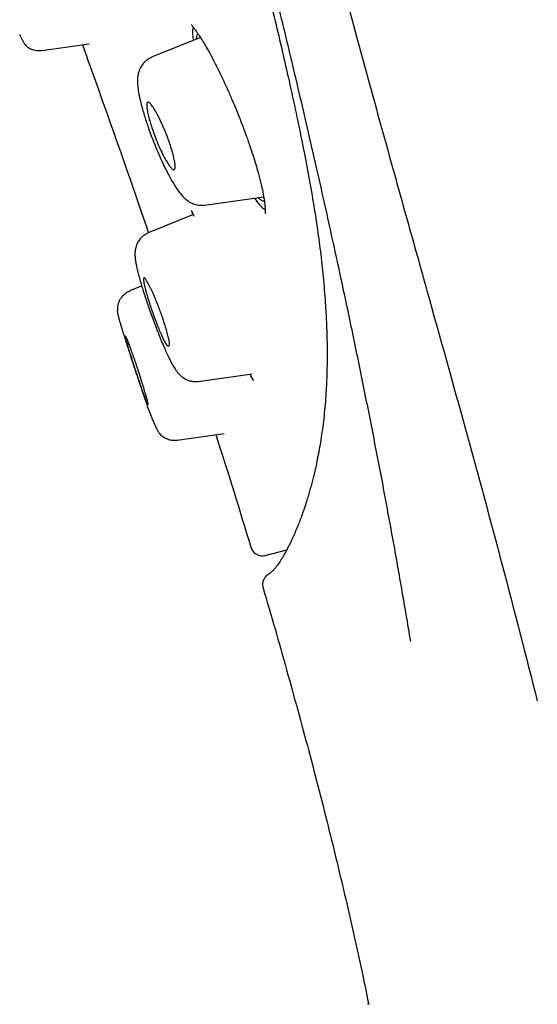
# Model space of a CAD drawing. Header units: millimetres. Extents: x 8 to 1894, y 12 to 2738.
# Tile 59 of 158: x 455 to 468, y 1786 to 1811. Entities that reach past the tile are written whole.
import ezdxf

# ---------------------------------------------------------------- set-up
doc = ezdxf.new("R2010")
doc.units = ezdxf.units.MM

msp = doc.modelspace()

# ---------------------------------------------------------------- linework, layer by layer
at = {"color": 7, "linetype": 'Continuous', "lineweight": 30}
for p, q in [((455.453, 1810.082), (456.638, 1810.249)), ((459.416, 1810.405), (458.196, 1809.912)), ((459.517, 1806.22), (460.995, 1806.428)), ((459.203, 1806.059), (459.218, 1805.977)), ((459.24, 1805.986), (458.11, 1805.529)), ((458.118, 1805.532), (458.11, 1805.529)), ((457.949, 1804.202), (457.652, 1804.082)), ((459.363, 1801.819), (460.707, 1802.008)), ((458.834, 1800.352), (460.012, 1800.517)), ((461.036, 1797.475), (461.569, 1797.613)), ((463.625, 1786.271), (463.587, 1786.271))]:
    msp.add_line(p, q, dxfattribs=at)
msp.add_arc((460.961, 1797.766), 0.3, 196.8334, 284.5, dxfattribs=at)
for points, knots in [([(464.667, 1795.327), (464.592, 1795.769), (464.444, 1796.652), (464.207, 1797.978), (463.96, 1799.308), (463.702, 1800.645), (463.431, 1801.994), (463.149, 1803.359), (462.893, 1804.555), (462.669, 1805.576), (462.483, 1806.415), (462.29, 1807.267), (462.091, 1808.136), (461.884, 1809.025), (461.669, 1809.935), (461.444, 1810.869), (461.21, 1811.828), (460.967, 1812.811), (460.714, 1813.816), (460.455, 1814.837), (460.277, 1815.532), (460.187, 1815.879)], [0, 0, 0, 0, 0.071448, 0.142895, 0.214322, 0.28572, 0.357112, 0.42853, 0.499977, 0.541657, 0.583339, 0.625027, 0.666711, 0.708372, 0.750008, 0.791637, 0.833292, 0.874976, 0.916672, 0.958357, 1, 1, 1, 1]), ([(460.073, 1815.723), (460.108, 1815.579), (460.178, 1815.302), (460.278, 1814.902), (460.371, 1814.534), (460.454, 1814.198), (460.53, 1813.897), (460.596, 1813.628), (460.655, 1813.392), (460.707, 1813.184), (460.792, 1812.837), (460.914, 1812.34), (461.083, 1811.646), (461.259, 1810.915), (461.438, 1810.158), (461.615, 1809.387), (461.786, 1808.61), (461.948, 1807.831), (462.093, 1807.084), (462.219, 1806.372), (462.326, 1805.696), (462.399, 1805.16), (462.448, 1804.741), (462.481, 1804.42), (462.51, 1804.097), (462.531, 1803.825), (462.545, 1803.609), (462.553, 1803.455), (462.56, 1803.319), (462.565, 1803.2), (462.569, 1803.09), (462.573, 1802.961), (462.577, 1802.803), (462.579, 1802.614), (462.58, 1802.413), (462.577, 1802.206), (462.572, 1802.002), (462.565, 1801.807), (462.553, 1801.578), (462.535, 1801.316), (462.509, 1801.026), (462.478, 1800.75), (462.442, 1800.488), (462.402, 1800.236), (462.358, 1799.993), (462.315, 1799.786), (462.277, 1799.614), (462.244, 1799.475), (462.211, 1799.343), (462.177, 1799.212), (462.141, 1799.081), (462.103, 1798.949), (462.058, 1798.804), (462.008, 1798.651), (461.954, 1798.495), (461.901, 1798.349), (461.823, 1798.15), (461.721, 1797.914), (461.6, 1797.666), (461.511, 1797.504), (461.452, 1797.403), (461.416, 1797.346), (461.382, 1797.293), (461.349, 1797.246), (461.318, 1797.205), (461.293, 1797.173), (461.272, 1797.148), (461.255, 1797.129), (461.24, 1797.112), (461.224, 1797.095), (461.209, 1797.08), (461.191, 1797.063), (461.174, 1797.048), (461.157, 1797.034), (461.143, 1797.024), (461.133, 1797.018), (461.127, 1797.014), (461.12, 1797.011), (461.124, 1797.014), (461.111, 1797.006), (461.081, 1796.986), (461.038, 1796.946), (460.991, 1796.879), (460.959, 1796.778), (460.971, 1796.703), (460.978, 1796.665)], [0, 0, 0, 0, 0.009032, 0.017551, 0.025402, 0.03259, 0.039118, 0.04489, 0.050031, 0.054542, 0.058534, 0.072839, 0.087563, 0.10531, 0.123054, 0.140813, 0.161032, 0.181266, 0.201502, 0.221728, 0.24192, 0.262051, 0.272665, 0.283438, 0.294778, 0.306715, 0.313099, 0.318962, 0.324213, 0.328852, 0.332976, 0.337276, 0.344464, 0.352382, 0.361024, 0.370371, 0.379755, 0.388851, 0.397655, 0.412897, 0.428098, 0.443296, 0.458492, 0.473777, 0.489512, 0.505461, 0.516122, 0.526107, 0.536034, 0.54617, 0.556697, 0.567756, 0.579233, 0.594725, 0.609766, 0.624687, 0.639607, 0.675125, 0.710638, 0.746145, 0.758798, 0.771526, 0.784573, 0.797937, 0.810952, 0.823288, 0.832606, 0.841697, 0.850738, 0.860343, 0.870565, 0.881081, 0.896473, 0.911449, 0.92636, 0.941368, 0.950674, 0.960477, 0.970777, 0.975018, 0.979472, 0.984178, 0.98917, 0.994458, 1, 1, 1, 1]), ([(461.92, 1815.757), (462.104, 1815.041), (462.473, 1813.608), (463.015, 1811.543), (463.548, 1809.561), (464.069, 1807.671), (464.578, 1805.849), (465.239, 1803.487), (466.038, 1800.623), (466.96, 1797.235), (467.538, 1794.978), (467.827, 1793.85)], [0, 0, 0, 0, 0.083259, 0.166564, 0.249864, 0.333243, 0.416664, 0.500009, 0.666597, 0.83323, 1, 1, 1, 1]), ([(459.198, 1810.729), (459.196, 1810.726), (459.192, 1810.72), (459.207, 1810.699), (459.235, 1810.661), (459.277, 1810.607), (459.315, 1810.554), (459.334, 1810.527)], [0, 0, 0, 0, 0.1350375, 0.3388632, 0.5509248, 0.7713027, 1, 1, 1, 1]), ([(454.903, 1810.478), (454.913, 1810.455), (454.943, 1810.39), (454.982, 1810.315), (455.02, 1810.251), (455.05, 1810.211), (455.075, 1810.186), (455.095, 1810.171), (455.111, 1810.16), (455.119, 1810.155), (455.129, 1810.149), (455.147, 1810.139), (455.178, 1810.123), (455.225, 1810.104), (455.288, 1810.088), (455.366, 1810.078), (455.422, 1810.083), (455.452, 1810.085)], [0, 0, 0, 0, 0.101208, 0.279421, 0.42791, 0.546631, 0.635196, 0.693481, 0.711801, 0.718652, 0.724375, 0.74032, 0.768905, 0.809998, 0.863073, 0.927029, 1, 1, 1, 1]), ([(459.233, 1810.664), (459.229, 1810.644), (459.218, 1810.595), (459.217, 1810.486), (459.229, 1810.381), (459.235, 1810.332)], [0, 0, 0, 0, 0.2731825, 0.6631636, 1, 1, 1, 1]), ([(459.321, 1810.367), (459.322, 1810.393), (459.326, 1810.453), (459.342, 1810.484), (459.351, 1810.502)], [0, 0, 0, 0, 0.424886, 1, 1, 1, 1]), ([(459.334, 1810.527), (459.36, 1810.488), (459.413, 1810.411), (459.497, 1810.275), (459.596, 1810.105), (459.711, 1809.896), (459.839, 1809.645), (459.965, 1809.386), (460.085, 1809.125), (460.199, 1808.865), (460.317, 1808.585), (460.434, 1808.289), (460.548, 1807.986), (460.646, 1807.708), (460.728, 1807.459), (460.798, 1807.236), (460.865, 1807.004), (460.926, 1806.77), (460.976, 1806.544), (461.009, 1806.357), (461.027, 1806.206), (461.034, 1806.097), (461.032, 1806.038), (461.03, 1806.013), (461.031, 1806.011), (461.033, 1806.014), (461.039, 1806.02), (461.039, 1806.02)], [0, 0, 0, 0, 0.03863, 0.076353, 0.113188, 0.166749, 0.218266, 0.267694, 0.315011, 0.36023, 0.403356, 0.457648, 0.508306, 0.555301, 0.598607, 0.638227, 0.675571, 0.729144, 0.779754, 0.827489, 0.872358, 0.912871, 0.947705, 0.959463, 0.975921, 0.99729, 1, 1, 1, 1]), ([(456.47, 1810.225), (456.643, 1809.738), (457.143, 1808.334), (457.696, 1806.771), (458.064, 1805.691), (458.118, 1805.532)], [0, 0, 0, 0, 0.3115428, 0.8991392, 1, 1, 1, 1]), ([(458.198, 1809.908), (458.152, 1809.885), (458.067, 1809.843), (457.977, 1809.749), (457.922, 1809.664), (457.886, 1809.585), (457.864, 1809.511), (457.851, 1809.442), (457.842, 1809.35), (457.844, 1809.236), (457.863, 1809.078), (457.894, 1808.913), (457.934, 1808.744), (457.979, 1808.581), (458.024, 1808.429), (458.071, 1808.283), (458.125, 1808.126), (458.185, 1807.961), (458.252, 1807.788), (458.324, 1807.612), (458.402, 1807.429), (458.484, 1807.248), (458.565, 1807.082), (458.642, 1806.934), (458.714, 1806.805), (458.789, 1806.682), (458.863, 1806.573), (458.944, 1806.47), (459.032, 1806.38), (459.128, 1806.307), (459.236, 1806.251), (459.369, 1806.214), (459.467, 1806.22), (459.517, 1806.223)], [0, 0, 0, 0, 0.031039, 0.057544, 0.078392, 0.095522, 0.115257, 0.132835, 0.151874, 0.194442, 0.237452, 0.280421, 0.320359, 0.355503, 0.386695, 0.416322, 0.44641, 0.482176, 0.513035, 0.547355, 0.585108, 0.623865, 0.661006, 0.696665, 0.730932, 0.763805, 0.805413, 0.844322, 0.881307, 0.908594, 0.937258, 0.967889, 1, 1, 1, 1]), ([(458.568, 1807.983), (458.588, 1807.93), (458.629, 1807.824), (458.698, 1807.614), (458.751, 1807.418), (458.779, 1807.267), (458.787, 1807.179), (458.78, 1807.12), (458.765, 1807.102), (458.749, 1807.101), (458.738, 1807.103), (458.723, 1807.111), (458.695, 1807.134), (458.643, 1807.196), (458.575, 1807.304), (458.51, 1807.42), (458.461, 1807.516), (458.407, 1807.63), (458.349, 1807.761), (458.287, 1807.914), (458.23, 1808.071), (458.161, 1808.281), (458.108, 1808.477), (458.08, 1808.626), (458.072, 1808.714), (458.078, 1808.771), (458.094, 1808.79), (458.11, 1808.79), (458.121, 1808.787), (458.136, 1808.779), (458.164, 1808.756), (458.215, 1808.694), (458.279, 1808.593), (458.335, 1808.493), (458.385, 1808.398), (458.444, 1808.276), (458.51, 1808.128), (458.55, 1808.029), (458.568, 1807.983)], [0, 0, 0, 0, 0.029748, 0.059951, 0.121295, 0.152725, 0.184893, 0.217605, 0.250768, 0.257831, 0.267372, 0.279385, 0.293722, 0.329739, 0.375401, 0.399125, 0.421623, 0.443107, 0.4728, 0.500163, 0.530155, 0.560602, 0.621995, 0.653479, 0.685305, 0.717737, 0.75052, 0.758312, 0.768306, 0.780478, 0.794896, 0.830613, 0.875255, 0.893661, 0.911325, 0.944082, 0.973566, 1, 1, 1, 1]), ([(460.766, 1806.395), (460.786, 1806.367), (460.843, 1806.285), (460.924, 1806.193), (460.993, 1806.127), (461.025, 1806.111), (461.032, 1806.107)], [0, 0, 0, 0, 0.191272, 0.543994, 0.895409, 1, 1, 1, 1]), ([(461.022, 1806.315), (461.007, 1806.315), (460.974, 1806.316), (460.919, 1806.35), (460.877, 1806.393), (460.862, 1806.409)], [0, 0, 0, 0, 0.356456, 0.766775, 1, 1, 1, 1]), ([(459.188, 1806.087), (459.191, 1806.081), (459.212, 1806.042), (459.238, 1805.99), (459.261, 1805.945)], [0, 0, 0, 0, 0.132704, 1, 1, 1, 1]), ([(458.112, 1805.525), (458.087, 1805.514), (458.038, 1805.491), (457.976, 1805.446), (457.928, 1805.4), (457.889, 1805.353), (457.859, 1805.308), (457.837, 1805.266), (457.817, 1805.219), (457.801, 1805.167), (457.79, 1805.116), (457.782, 1805.058), (457.78, 1804.982), (457.786, 1804.891), (457.799, 1804.795), (457.822, 1804.678), (457.853, 1804.545), (457.891, 1804.402), (457.933, 1804.256), (457.978, 1804.106), (458.028, 1803.949), (458.088, 1803.771), (458.151, 1803.59), (458.218, 1803.405), (458.285, 1803.224), (458.357, 1803.039), (458.429, 1802.86), (458.498, 1802.695), (458.563, 1802.548), (458.624, 1802.42), (458.686, 1802.298), (458.746, 1802.188), (458.822, 1802.07), (458.893, 1801.988), (458.949, 1801.939), (458.975, 1801.92), (458.994, 1801.907), (459.011, 1801.896), (459.043, 1801.877), (459.092, 1801.854), (459.165, 1801.829), (459.259, 1801.813), (459.326, 1801.819), (459.363, 1801.822)], [0, 0, 0, 0, 0.015953, 0.03054, 0.04342, 0.054365, 0.06577, 0.075149, 0.083592, 0.097726, 0.109348, 0.122458, 0.1458, 0.173777, 0.206944, 0.242143, 0.278255, 0.314732, 0.348058, 0.377834, 0.41212, 0.445986, 0.484611, 0.516755, 0.551611, 0.589091, 0.626627, 0.662908, 0.698051, 0.732091, 0.765007, 0.807274, 0.850221, 0.895593, 0.910112, 0.920832, 0.924795, 0.927888, 0.934439, 0.945064, 0.959754, 0.978246, 1, 1, 1, 1]), ([(458.408, 1803.581), (458.416, 1803.56), (458.431, 1803.517), (458.454, 1803.454), (458.489, 1803.352), (458.533, 1803.217), (458.58, 1803.063), (458.615, 1802.934), (458.636, 1802.835), (458.644, 1802.764), (458.64, 1802.72), (458.622, 1802.701), (458.591, 1802.712), (458.554, 1802.756), (458.509, 1802.831), (458.459, 1802.934), (458.404, 1803.062), (458.345, 1803.209), (458.285, 1803.368), (458.224, 1803.534), (458.166, 1803.7), (458.114, 1803.861), (458.07, 1804.011), (458.034, 1804.145), (458.009, 1804.254), (457.995, 1804.337), (457.993, 1804.39), (458.002, 1804.407), (458.016, 1804.405), (458.031, 1804.393), (458.056, 1804.362), (458.099, 1804.294), (458.151, 1804.194), (458.198, 1804.094), (458.243, 1803.995), (458.297, 1803.869), (458.356, 1803.721), (458.392, 1803.625), (458.408, 1803.581)], [0, 0, 0, 0, 0.0120814, 0.0239779, 0.0357674, 0.0700067, 0.1031178, 0.1348382, 0.1655341, 0.1950327, 0.2234102, 0.2507396, 0.2821188, 0.3135852, 0.3448645, 0.3762544, 0.4074534, 0.4387434, 0.470026, 0.5011115, 0.5322024, 0.563172, 0.5943334, 0.6254779, 0.6566912, 0.688101, 0.7195293, 0.7511834, 0.7650711, 0.7817712, 0.8012375, 0.8352941, 0.8756073, 0.8947446, 0.9129172, 0.9460098, 0.9750428, 1, 1, 1, 1]), ([(457.654, 1804.077), (457.627, 1804.065), (457.575, 1804.041), (457.511, 1803.992), (457.463, 1803.944), (457.43, 1803.901), (457.407, 1803.865), (457.39, 1803.831), (457.375, 1803.799), (457.363, 1803.764), (457.353, 1803.726), (457.348, 1803.691), (457.346, 1803.657), (457.346, 1803.627), (457.347, 1803.604), (457.347, 1803.595), (457.348, 1803.591), (457.348, 1803.588), (457.348, 1803.586), (457.347, 1803.583), (457.347, 1803.581), (457.346, 1803.58), (457.345, 1803.582), (457.343, 1803.582), (457.34, 1803.58), (457.34, 1803.57), (457.342, 1803.55), (457.348, 1803.515), (457.362, 1803.46), (457.383, 1803.38), (457.412, 1803.279), (457.446, 1803.168), (457.48, 1803.056), (457.516, 1802.938), (457.559, 1802.803), (457.608, 1802.65), (457.662, 1802.481), (457.725, 1802.289), (457.794, 1802.079), (457.867, 1801.858), (457.933, 1801.661), (457.991, 1801.488), (458.042, 1801.338), (458.094, 1801.188), (458.152, 1801.03), (458.216, 1800.866), (458.274, 1800.734), (458.324, 1800.634), (458.365, 1800.563), (458.402, 1800.51), (458.433, 1800.475), (458.458, 1800.453), (458.476, 1800.44), (458.486, 1800.433), (458.493, 1800.429), (458.502, 1800.423), (458.516, 1800.415), (458.543, 1800.401), (458.587, 1800.381), (458.653, 1800.361), (458.738, 1800.347), (458.8, 1800.353), (458.834, 1800.355)], [0, 0, 0, 0, 0.014747, 0.027905, 0.039054, 0.047939, 0.054602, 0.060485, 0.066195, 0.072032, 0.08044, 0.08997, 0.09899, 0.107922, 0.110536, 0.111478, 0.112268, 0.112647, 0.113038, 0.113913, 0.114992, 0.116326, 0.122371, 0.12981, 0.144186, 0.162039, 0.183234, 0.207748, 0.235546, 0.266593, 0.300916, 0.327819, 0.35401, 0.379473, 0.404204, 0.43603, 0.466571, 0.495677, 0.536626, 0.574449, 0.609171, 0.640806, 0.669389, 0.696304, 0.733757, 0.77348, 0.815849, 0.842683, 0.870634, 0.896576, 0.916878, 0.93138, 0.937489, 0.939725, 0.941463, 0.942803, 0.945568, 0.949314, 0.957654, 0.969099, 0.98338, 1, 1, 1, 1]), ([(457.857, 1802.11), (457.876, 1802.053), (457.914, 1801.94), (457.965, 1801.777), (458.011, 1801.627), (458.05, 1801.495), (458.08, 1801.388), (458.1, 1801.309), (458.11, 1801.258), (458.11, 1801.246), (458.108, 1801.245), (458.108, 1801.245), (458.108, 1801.245), (458.108, 1801.245), (458.108, 1801.245), (458.108, 1801.245), (458.108, 1801.245), (458.108, 1801.245), (458.108, 1801.245), (458.107, 1801.245), (458.107, 1801.245), (458.105, 1801.246), (458.1, 1801.25), (458.088, 1801.269), (458.066, 1801.316), (458.028, 1801.409), (457.971, 1801.568), (457.907, 1801.757), (457.845, 1801.941), (457.803, 1802.068), (457.769, 1802.169), (457.745, 1802.242), (457.708, 1802.355), (457.661, 1802.501), (457.611, 1802.659), (457.574, 1802.779), (457.549, 1802.864), (457.532, 1802.933), (457.531, 1802.959), (457.543, 1802.954), (457.556, 1802.938), (457.577, 1802.896), (457.611, 1802.815), (457.651, 1802.709), (457.697, 1802.581), (457.747, 1802.436), (457.801, 1802.277), (457.839, 1802.166), (457.857, 1802.11)], [0, 0, 0, 0, 0.031703, 0.063196, 0.094652, 0.125855, 0.157201, 0.188336, 0.219547, 0.250656, 0.250659, 0.250661, 0.250665, 0.250673, 0.250686, 0.250712, 0.25076, 0.250854, 0.25105, 0.251487, 0.252548, 0.256283, 0.269224, 0.289447, 0.317194, 0.352124, 0.39436, 0.44396, 0.471653, 0.500983, 0.514902, 0.528593, 0.541879, 0.579953, 0.615179, 0.647852, 0.677709, 0.704958, 0.751193, 0.766671, 0.782254, 0.813339, 0.844419, 0.875502, 0.906686, 0.937753, 0.968931, 1, 1, 1, 1]), ([(460.647, 1801.999), (460.657, 1801.981), (460.69, 1801.918), (460.718, 1801.875), (460.738, 1801.844)], [0, 0, 0, 0, 0.292964, 1, 1, 1, 1]), ([(459.799, 1800.487), (459.801, 1800.482), (460.106, 1799.55), (460.39, 1798.612), (460.674, 1797.679)], [0, 0, 0, 0, 0.005769, 1, 1, 1, 1]), ([(460.977, 1796.665), (460.978, 1796.663), (461.183, 1795.985), (461.567, 1794.631), (462.122, 1792.611), (462.622, 1790.666), (463.071, 1788.796), (463.398, 1787.353), (463.569, 1786.511), (463.617, 1786.271)], [0, 0, 0, 0, 0.000541, 0.198077, 0.393494, 0.586438, 0.759655, 0.931549, 1, 1, 1, 1])]:
    msp.add_open_spline(points, degree=3, knots=knots, dxfattribs=at)

doc.saveas('drawing.dxf')
